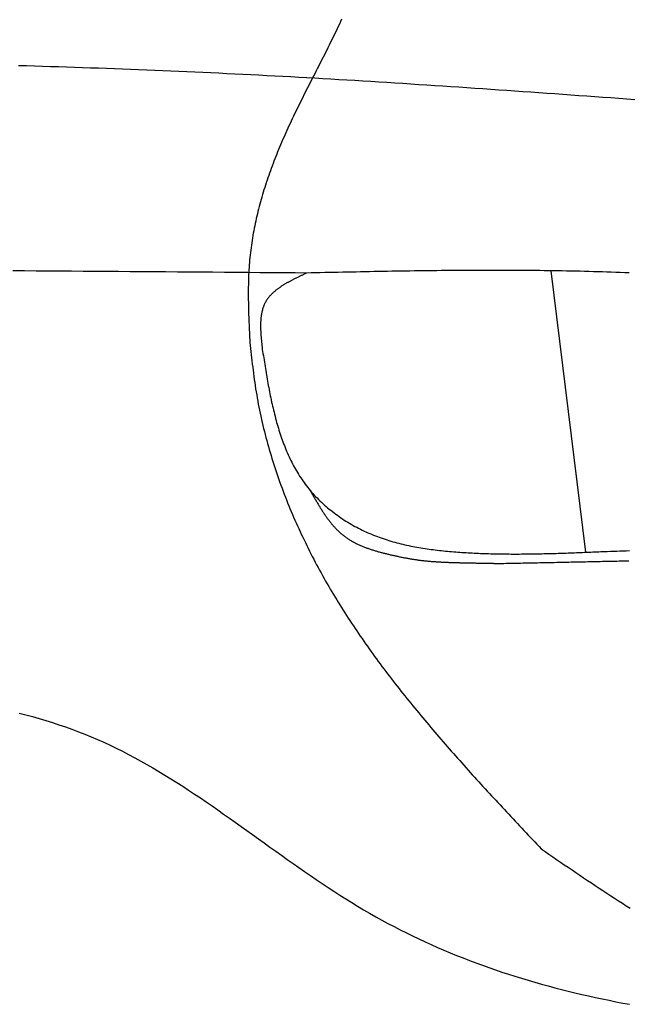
# Model space of a CAD drawing. Extents: x 562 to 7231, y 5767 to 12226.
# Tile 65 of 83: x 5264 to 5516, y 8811 to 9219. Entities that reach past the tile are written whole.
import ezdxf

# ---------------------------------------------------------------- set-up
doc = ezdxf.new("R2010")
doc.units = 0
doc.layers.add('CAR', color=10, linetype='CONTINUOUS')

msp = doc.modelspace()

# ---------------------------------------------------------------- linework, layer by layer
at = {"layer": 'CAR'}
msp.add_line((5484.236, 9114.822), (5498.593, 8998.051), dxfattribs=at)
for points in [[(5397.48, 9219.14, 0), (5397.03, 9218.16, 0), (5396.58, 9217.18, 0), (5396.12, 9216.2, 0), (5395.65, 9215.22, 0), (5395.19, 9214.23, 0), (5394.72, 9213.25, 0), (5394.24, 9212.27, 0), (5393.77, 9211.29, 0), (5393.29, 9210.31, 0), (5392.8, 9209.32, 0), (5392.32, 9208.34, 0), (5391.83, 9207.36, 0), (5391.34, 9206.38, 0), (5390.85, 9205.4, 0), (5390.35, 9204.41, 0), (5389.86, 9203.43, 0), (5389.36, 9202.45, 0), (5388.86, 9201.47, 0), (5388.36, 9200.49, 0), (5387.86, 9199.51, 0), (5387.36, 9198.52, 0), (5386.86, 9197.54, 0), (5386.36, 9196.56, 0), (5385.85, 9195.58, 0), (5385.35, 9194.6, 0), (5384.85, 9193.62, 0), (5384.35, 9192.63, 0), (5383.85, 9191.65, 0), (5383.35, 9190.67, 0), (5382.85, 9189.69, 0), (5382.36, 9188.71, 0), (5381.86, 9187.73, 0), (5381.37, 9186.74, 0), (5380.88, 9185.76, 0), (5380.39, 9184.78, 0), (5379.9, 9183.8, 0), (5379.42, 9182.82, 0), (5378.94, 9181.84, 0), (5378.46, 9180.86, 0), (5377.99, 9179.87, 0), (5377.52, 9178.89, 0), (5377.05, 9177.91, 0), (5376.59, 9176.93, 0), (5376.13, 9175.95, 0), (5375.67, 9174.97, 0), (5375.22, 9173.98, 0), (5374.78, 9173, 0), (5374.34, 9172.02, 0), (5373.9, 9171.04, 0), (5373.47, 9170.06, 0), (5373.04, 9169.08, 0), (5372.62, 9168.09, 0), (5372.2, 9167.11, 0), (5371.79, 9166.13, 0), (5371.38, 9165.15, 0), (5370.98, 9164.16, 0), (5370.58, 9163.18, 0), (5370.19, 9162.2, 0), (5369.81, 9161.21, 0), (5369.42, 9160.23, 0), (5369.05, 9159.25, 0), (5368.68, 9158.26, 0), (5368.32, 9157.28, 0), (5367.96, 9156.29, 0), (5367.61, 9155.3, 0), (5367.26, 9154.32, 0), (5366.92, 9153.33, 0), (5366.58, 9152.34, 0), (5366.25, 9151.35, 0), (5365.93, 9150.36, 0), (5365.62, 9149.38, 0), (5365.31, 9148.38, 0), (5365, 9147.39, 0), (5364.71, 9146.4, 0), (5364.41, 9145.41, 0), (5364.13, 9144.42, 0), (5363.85, 9143.42, 0), (5363.58, 9142.43, 0), (5363.32, 9141.43, 0), (5363.06, 9140.44, 0), (5362.81, 9139.44, 0), (5362.57, 9138.44, 0), (5362.33, 9137.45, 0), (5362.1, 9136.45, 0), (5361.88, 9135.45, 0), (5361.66, 9134.44, 0), (5361.46, 9133.44, 0), (5361.26, 9132.44, 0), (5361.06, 9131.43, 0), (5360.88, 9130.43, 0), (5360.7, 9129.42, 0), (5360.53, 9128.41, 0), (5360.37, 9127.4, 0), (5360.22, 9126.39, 0), (5360.07, 9125.38, 0), (5359.93, 9124.37, 0), (5359.8, 9123.36, 0), (5359.68, 9122.34, 0), (5359.57, 9121.32, 0), (5359.46, 9120.31, 0), (5359.36, 9119.29, 0), (5359.27, 9118.27, 0), (5359.19, 9117.25, 0), (5359.12, 9116.22, 0), (5359.06, 9115.2, 0), (5359, 9114.17, 0), (5358.95, 9113.15, 0), (5358.91, 9112.12, 0), (5358.87, 9111.09, 0), (5358.84, 9110.06, 0), (5358.82, 9109.03, 0), (5358.8, 9108, 0), (5358.79, 9106.96, 0), (5358.79, 9105.93, 0), (5358.79, 9104.89, 0), (5358.79, 9103.86, 0), (5358.8, 9102.82, 0), (5358.82, 9101.78, 0), (5358.84, 9100.75, 0), (5358.86, 9099.71, 0), (5358.89, 9098.67, 0), (5358.92, 9097.63, 0), (5358.95, 9096.59, 0), (5358.99, 9095.55, 0), (5359.03, 9094.51, 0), (5359.07, 9093.47, 0), (5359.11, 9092.42, 0), (5359.16, 9091.38, 0), (5359.2, 9090.34, 0), (5359.25, 9089.3, 0), (5359.3, 9088.25, 0), (5359.35, 9087.21, 0), (5359.4, 9086.17, 0), (5359.45, 9085.12, 0)], [(5263.54, 9200.02, 0), (5266.86, 9199.92, 0), (5270.18, 9199.82, 0), (5273.5, 9199.72, 0), (5276.82, 9199.61, 0), (5280.14, 9199.5, 0), (5283.46, 9199.39, 0), (5286.79, 9199.28, 0), (5290.11, 9199.16, 0), (5293.43, 9199.05, 0), (5296.75, 9198.93, 0), (5300.07, 9198.81, 0), (5303.39, 9198.68, 0), (5306.71, 9198.56, 0), (5310.03, 9198.43, 0), (5313.35, 9198.3, 0), (5316.67, 9198.17, 0), (5319.99, 9198.03, 0), (5323.31, 9197.89, 0), (5326.63, 9197.75, 0), (5329.95, 9197.61, 0), (5333.27, 9197.46, 0), (5336.59, 9197.32, 0), (5339.91, 9197.17, 0), (5343.23, 9197.01, 0), (5346.54, 9196.86, 0), (5349.86, 9196.7, 0), (5353.18, 9196.54, 0), (5356.5, 9196.38, 0), (5359.82, 9196.21, 0), (5363.14, 9196.04, 0), (5366.46, 9195.87, 0), (5369.77, 9195.7, 0), (5373.09, 9195.52, 0), (5376.41, 9195.34, 0), (5379.73, 9195.16, 0), (5383.05, 9194.98, 0), (5386.36, 9194.79, 0), (5389.68, 9194.6, 0), (5393, 9194.41, 0), (5396.32, 9194.21, 0), (5399.63, 9194.02, 0), (5402.95, 9193.82, 0), (5406.27, 9193.62, 0), (5409.58, 9193.41, 0), (5412.9, 9193.21, 0), (5416.22, 9193, 0), (5419.53, 9192.79, 0), (5422.85, 9192.58, 0), (5426.17, 9192.37, 0), (5429.48, 9192.15, 0), (5432.8, 9191.94, 0), (5436.12, 9191.72, 0), (5439.43, 9191.5, 0), (5442.75, 9191.28, 0), (5446.07, 9191.06, 0), (5449.38, 9190.84, 0), (5452.7, 9190.61, 0), (5456.01, 9190.38, 0), (5459.33, 9190.16, 0), (5462.65, 9189.93, 0), (5465.96, 9189.7, 0), (5469.28, 9189.47, 0), (5472.59, 9189.24, 0), (5475.91, 9189, 0), (5479.22, 9188.77, 0), (5482.54, 9188.54, 0), (5485.86, 9188.3, 0), (5489.17, 9188.07, 0), (5492.49, 9187.83, 0), (5495.8, 9187.59, 0), (5499.12, 9187.36, 0), (5502.43, 9187.12, 0), (5505.75, 9186.88, 0), (5509.06, 9186.64, 0), (5512.38, 9186.4, 0), (5515.69, 9186.17, 0), (5519.01, 9185.93, 0)], [(5383.05, 9113.89, 0), (5378.17, 9113.92, 0), (5373.3, 9113.96, 0), (5368.42, 9114, 0), (5363.54, 9114.03, 0), (5358.67, 9114.07, 0), (5353.79, 9114.11, 0), (5348.91, 9114.14, 0), (5344.03, 9114.18, 0), (5339.16, 9114.21, 0), (5334.28, 9114.25, 0), (5329.4, 9114.29, 0), (5324.52, 9114.32, 0), (5319.65, 9114.36, 0), (5314.77, 9114.39, 0), (5309.89, 9114.43, 0), (5305.01, 9114.46, 0), (5300.14, 9114.5, 0), (5295.26, 9114.53, 0), (5290.38, 9114.57, 0), (5285.5, 9114.61, 0), (5280.63, 9114.64, 0), (5275.75, 9114.68, 0), (5270.87, 9114.71, 0), (5265.99, 9114.74, 0), (5261.12, 9114.78, 0)], [(5383.05, 9113.89, 0), (5382.79, 9113.77, 0), (5382.54, 9113.65, 0), (5382.28, 9113.52, 0), (5382.02, 9113.4, 0), (5381.76, 9113.28, 0), (5381.51, 9113.16, 0), (5381.25, 9113.04, 0), (5380.99, 9112.92, 0), (5380.74, 9112.8, 0), (5380.48, 9112.67, 0), (5380.23, 9112.55, 0), (5379.97, 9112.43, 0), (5379.72, 9112.31, 0), (5379.46, 9112.18, 0), (5379.21, 9112.06, 0), (5378.96, 9111.94, 0), (5378.71, 9111.81, 0), (5378.45, 9111.69, 0), (5378.2, 9111.56, 0), (5377.95, 9111.44, 0), (5377.71, 9111.31, 0), (5377.46, 9111.18, 0), (5377.21, 9111.06, 0), (5376.97, 9110.93, 0), (5376.72, 9110.8, 0), (5376.48, 9110.67, 0), (5376.24, 9110.54, 0), (5375.99, 9110.41, 0), (5375.75, 9110.28, 0), (5375.51, 9110.15, 0), (5375.28, 9110.02, 0), (5375.04, 9109.89, 0), (5374.81, 9109.75, 0), (5374.57, 9109.62, 0), (5374.34, 9109.48, 0), (5374.11, 9109.35, 0), (5373.88, 9109.21, 0), (5373.65, 9109.07, 0), (5373.43, 9108.93, 0), (5373.21, 9108.79, 0), (5372.98, 9108.65, 0), (5372.76, 9108.51, 0), (5372.54, 9108.37, 0), (5372.33, 9108.23, 0), (5372.11, 9108.08, 0), (5371.9, 9107.94, 0), (5371.69, 9107.79, 0), (5371.48, 9107.64, 0), (5371.27, 9107.49, 0), (5371.07, 9107.34, 0), (5370.87, 9107.19, 0), (5370.67, 9107.04, 0), (5370.47, 9106.88, 0), (5370.27, 9106.73, 0), (5370.08, 9106.57, 0), (5369.89, 9106.41, 0), (5369.7, 9106.25, 0), (5369.52, 9106.09, 0), (5369.33, 9105.93, 0), (5369.15, 9105.77, 0), (5368.97, 9105.6, 0), (5368.8, 9105.44, 0), (5368.63, 9105.27, 0), (5368.46, 9105.1, 0), (5368.29, 9104.93, 0), (5368.12, 9104.76, 0), (5367.96, 9104.58, 0), (5367.8, 9104.41, 0), (5367.65, 9104.23, 0), (5367.5, 9104.05, 0), (5367.35, 9103.87, 0), (5367.2, 9103.69, 0), (5367.06, 9103.5, 0), (5366.92, 9103.32, 0), (5366.78, 9103.13, 0), (5366.64, 9102.94, 0), (5366.51, 9102.75, 0), (5366.39, 9102.56, 0), (5366.26, 9102.36, 0), (5366.14, 9102.17, 0), (5366.03, 9101.97, 0), (5365.91, 9101.77, 0), (5365.8, 9101.56, 0), (5365.7, 9101.36, 0), (5365.59, 9101.15, 0), (5365.5, 9100.94, 0), (5365.4, 9100.73, 0), (5365.31, 9100.52, 0), (5365.22, 9100.31, 0), (5365.13, 9100.09, 0), (5365.05, 9099.87, 0), (5364.97, 9099.65, 0), (5364.9, 9099.43, 0), (5364.83, 9099.21, 0), (5364.76, 9098.98, 0), (5364.69, 9098.76, 0), (5364.63, 9098.53, 0), (5364.57, 9098.3, 0), (5364.51, 9098.07, 0), (5364.46, 9097.83, 0), (5364.4, 9097.6, 0), (5364.36, 9097.36, 0), (5364.31, 9097.13, 0), (5364.27, 9096.89, 0), (5364.23, 9096.65, 0), (5364.19, 9096.4, 0), (5364.15, 9096.16, 0), (5364.12, 9095.92, 0), (5364.09, 9095.67, 0), (5364.06, 9095.42, 0), (5364.03, 9095.17, 0), (5364.01, 9094.92, 0), (5363.99, 9094.67, 0), (5363.97, 9094.42, 0), (5363.95, 9094.16, 0), (5363.94, 9093.91, 0), (5363.93, 9093.65, 0), (5363.92, 9093.4, 0), (5363.91, 9093.14, 0), (5363.9, 9092.88, 0), (5363.89, 9092.62, 0), (5363.89, 9092.36, 0), (5363.89, 9092.1, 0), (5363.89, 9091.83, 0), (5363.89, 9091.57, 0), (5363.9, 9091.3, 0), (5363.9, 9091.04, 0), (5363.91, 9090.77, 0), (5363.92, 9090.5, 0), (5363.93, 9090.23, 0), (5363.94, 9089.96, 0), (5363.95, 9089.69, 0), (5363.96, 9089.42, 0), (5363.98, 9089.15, 0), (5363.99, 9088.88, 0), (5364.01, 9088.61, 0), (5364.03, 9088.33, 0), (5364.05, 9088.06, 0), (5364.07, 9087.79, 0), (5364.09, 9087.51, 0), (5364.11, 9087.24, 0), (5364.14, 9086.96, 0), (5364.16, 9086.68, 0), (5364.19, 9086.41, 0), (5364.21, 9086.13, 0), (5364.24, 9085.85, 0), (5364.26, 9085.57, 0), (5364.29, 9085.3, 0), (5364.32, 9085.02, 0), (5364.35, 9084.74, 0), (5364.38, 9084.46, 0), (5364.41, 9084.18, 0), (5364.44, 9083.9, 0), (5364.47, 9083.62, 0), (5364.5, 9083.34, 0), (5364.53, 9083.06, 0), (5364.56, 9082.78, 0), (5364.59, 9082.5, 0), (5364.62, 9082.22, 0)], [(5516.7, 9113.91, 0), (5514.85, 9113.99, 0), (5513, 9114.06, 0), (5511.15, 9114.13, 0), (5509.3, 9114.2, 0), (5507.45, 9114.26, 0), (5505.6, 9114.32, 0), (5503.74, 9114.38, 0), (5501.89, 9114.44, 0), (5500.04, 9114.49, 0), (5498.19, 9114.54, 0), (5496.33, 9114.59, 0), (5494.48, 9114.63, 0), (5492.63, 9114.67, 0), (5490.77, 9114.71, 0), (5488.92, 9114.74, 0), (5487.07, 9114.78, 0), (5485.21, 9114.81, 0), (5483.36, 9114.84, 0), (5481.5, 9114.86, 0), (5479.65, 9114.88, 0), (5477.8, 9114.9, 0), (5475.94, 9114.92, 0), (5474.09, 9114.94, 0), (5472.23, 9114.95, 0), (5470.37, 9114.96, 0), (5468.52, 9114.97, 0), (5466.66, 9114.98, 0), (5464.81, 9114.99, 0), (5462.95, 9114.99, 0), (5461.1, 9114.99, 0), (5459.24, 9114.99, 0), (5457.38, 9114.99, 0), (5455.53, 9114.99, 0), (5453.67, 9114.98, 0), (5451.81, 9114.97, 0), (5449.96, 9114.96, 0), (5448.1, 9114.95, 0), (5446.24, 9114.94, 0), (5444.38, 9114.92, 0), (5442.53, 9114.91, 0), (5440.67, 9114.89, 0), (5438.81, 9114.87, 0), (5436.95, 9114.85, 0), (5435.1, 9114.83, 0), (5433.24, 9114.81, 0), (5431.38, 9114.79, 0), (5429.52, 9114.76, 0), (5427.66, 9114.74, 0), (5425.81, 9114.71, 0), (5423.95, 9114.68, 0), (5422.09, 9114.65, 0), (5420.23, 9114.62, 0), (5418.37, 9114.59, 0), (5416.51, 9114.56, 0), (5414.66, 9114.53, 0), (5412.8, 9114.49, 0), (5410.94, 9114.46, 0), (5409.08, 9114.42, 0), (5407.22, 9114.39, 0), (5405.36, 9114.35, 0), (5403.5, 9114.31, 0), (5401.64, 9114.28, 0), (5399.78, 9114.24, 0), (5397.93, 9114.2, 0), (5396.07, 9114.16, 0), (5394.21, 9114.12, 0), (5392.35, 9114.09, 0), (5390.49, 9114.05, 0), (5388.63, 9114.01, 0), (5386.77, 9113.97, 0), (5384.91, 9113.93, 0), (5383.05, 9113.89, 0)], [(5359.45, 9085.12, 0), (5359.59, 9083.84, 0), (5359.73, 9082.55, 0), (5359.88, 9081.27, 0), (5360.02, 9079.99, 0), (5360.17, 9078.7, 0), (5360.32, 9077.42, 0), (5360.47, 9076.14, 0), (5360.63, 9074.85, 0), (5360.79, 9073.57, 0), (5360.95, 9072.29, 0), (5361.12, 9071.01, 0), (5361.3, 9069.73, 0), (5361.48, 9068.45, 0), (5361.67, 9067.17, 0), (5361.86, 9065.9, 0), (5362.07, 9064.62, 0), (5362.28, 9063.34, 0), (5362.5, 9062.07, 0), (5362.73, 9060.8, 0), (5362.96, 9059.53, 0), (5363.21, 9058.26, 0), (5363.46, 9056.99, 0), (5363.72, 9055.72, 0), (5363.99, 9054.45, 0), (5364.27, 9053.19, 0), (5364.56, 9051.93, 0), (5364.85, 9050.66, 0), (5365.16, 9049.4, 0), (5365.47, 9048.15, 0), (5365.78, 9046.89, 0), (5366.11, 9045.63, 0), (5366.44, 9044.38, 0), (5366.79, 9043.13, 0), (5367.13, 9041.88, 0), (5367.49, 9040.63, 0), (5367.85, 9039.39, 0), (5368.23, 9038.15, 0), (5368.6, 9036.9, 0), (5368.99, 9035.67, 0), (5369.38, 9034.43, 0), (5369.78, 9033.19, 0), (5370.19, 9031.96, 0), (5370.6, 9030.73, 0), (5371.02, 9029.5, 0), (5371.45, 9028.28, 0), (5371.89, 9027.06, 0), (5372.33, 9025.84, 0), (5372.78, 9024.62, 0), (5373.23, 9023.4, 0), (5373.69, 9022.19, 0), (5374.16, 9020.98, 0), (5374.63, 9019.78, 0), (5375.11, 9018.57, 0), (5375.6, 9017.37, 0), (5376.09, 9016.17, 0), (5376.59, 9014.98, 0), (5377.1, 9013.78, 0), (5377.61, 9012.6, 0), (5378.12, 9011.41, 0), (5378.65, 9010.23, 0), (5379.18, 9009.05, 0), (5379.71, 9007.87, 0), (5380.25, 9006.7, 0), (5380.79, 9005.53, 0), (5381.35, 9004.36, 0), (5381.9, 9003.2, 0), (5382.46, 9002.04, 0), (5383.03, 9000.88, 0), (5383.6, 8999.73, 0), (5384.18, 8998.58, 0), (5384.77, 8997.43, 0), (5385.35, 8996.29, 0), (5385.95, 8995.14, 0), (5386.55, 8994.01, 0), (5387.15, 8992.87, 0), (5387.76, 8991.74, 0), (5388.37, 8990.61, 0), (5388.99, 8989.49, 0), (5389.62, 8988.36, 0), (5390.25, 8987.24, 0), (5390.88, 8986.13, 0), (5391.52, 8985.01, 0), (5392.16, 8983.9, 0), (5392.81, 8982.79, 0), (5393.46, 8981.69, 0), (5394.12, 8980.58, 0), (5394.78, 8979.48, 0), (5395.45, 8978.39, 0), (5396.12, 8977.29, 0), (5396.8, 8976.2, 0), (5397.48, 8975.11, 0), (5398.16, 8974.02, 0), (5398.85, 8972.94, 0), (5399.54, 8971.86, 0), (5400.24, 8970.78, 0), (5400.94, 8969.7, 0), (5401.65, 8968.63, 0), (5402.36, 8967.56, 0), (5403.07, 8966.49, 0), (5403.79, 8965.42, 0), (5404.51, 8964.36, 0), (5405.23, 8963.29, 0), (5405.96, 8962.23, 0), (5406.7, 8961.18, 0), (5407.43, 8960.12, 0), (5408.18, 8959.07, 0), (5408.92, 8958.02, 0), (5409.67, 8956.97, 0), (5410.42, 8955.92, 0), (5411.18, 8954.88, 0), (5411.94, 8953.84, 0), (5412.7, 8952.8, 0), (5413.46, 8951.76, 0), (5414.23, 8950.72, 0), (5415.01, 8949.69, 0), (5415.78, 8948.66, 0), (5416.56, 8947.63, 0), (5417.34, 8946.6, 0), (5418.13, 8945.57, 0), (5418.92, 8944.55, 0), (5419.71, 8943.53, 0), (5420.51, 8942.51, 0), (5421.3, 8941.49, 0), (5422.11, 8940.47, 0), (5422.91, 8939.46, 0), (5423.72, 8938.44, 0), (5424.53, 8937.43, 0), (5425.34, 8936.42, 0), (5426.15, 8935.41, 0), (5426.97, 8934.41, 0), (5427.79, 8933.4, 0), (5428.62, 8932.4, 0), (5429.44, 8931.39, 0), (5430.27, 8930.39, 0), (5431.1, 8929.39, 0), (5431.94, 8928.4, 0), (5432.77, 8927.4, 0), (5433.61, 8926.41, 0), (5434.45, 8925.41, 0), (5435.29, 8924.42, 0), (5436.14, 8923.43, 0), (5436.98, 8922.44, 0), (5437.83, 8921.45, 0), (5438.69, 8920.47, 0), (5439.54, 8919.48, 0), (5440.39, 8918.5, 0), (5441.25, 8917.51, 0), (5442.11, 8916.53, 0), (5442.97, 8915.55, 0), (5443.84, 8914.57, 0), (5444.7, 8913.59, 0), (5445.57, 8912.61, 0), (5446.44, 8911.64, 0), (5447.31, 8910.66, 0), (5448.18, 8909.69, 0), (5449.05, 8908.71, 0), (5449.93, 8907.74, 0), (5450.8, 8906.77, 0), (5451.68, 8905.8, 0), (5452.56, 8904.83, 0), (5453.44, 8903.86, 0), (5454.32, 8902.89, 0), (5455.2, 8901.92, 0), (5456.09, 8900.95, 0), (5456.97, 8899.99, 0), (5457.86, 8899.02, 0), (5458.75, 8898.06, 0), (5459.64, 8897.09, 0), (5460.53, 8896.13, 0), (5461.42, 8895.16, 0), (5462.31, 8894.2, 0), (5463.2, 8893.24, 0), (5464.09, 8892.28, 0), (5464.99, 8891.32, 0), (5465.88, 8890.35, 0), (5466.78, 8889.39, 0), (5467.67, 8888.43, 0), (5468.57, 8887.47, 0), (5469.47, 8886.52, 0), (5470.37, 8885.56, 0), (5471.26, 8884.6, 0), (5472.16, 8883.64, 0), (5473.06, 8882.68, 0), (5473.96, 8881.72, 0), (5474.86, 8880.76, 0), (5475.76, 8879.81, 0), (5476.66, 8878.85, 0), (5477.56, 8877.89, 0), (5478.46, 8876.93, 0), (5479.36, 8875.98, 0), (5480.26, 8875.02, 0)], [(5364.62, 9082.22, 0), (5364.76, 9081.34, 0), (5364.9, 9080.46, 0), (5365.04, 9079.57, 0), (5365.18, 9078.69, 0), (5365.32, 9077.81, 0), (5365.46, 9076.92, 0), (5365.6, 9076.04, 0), (5365.74, 9075.16, 0), (5365.89, 9074.28, 0), (5366.03, 9073.4, 0), (5366.18, 9072.52, 0), (5366.33, 9071.65, 0), (5366.48, 9070.77, 0), (5366.63, 9069.89, 0), (5366.79, 9069.02, 0), (5366.95, 9068.15, 0), (5367.11, 9067.28, 0), (5367.27, 9066.41, 0), (5367.43, 9065.54, 0), (5367.6, 9064.67, 0), (5367.77, 9063.81, 0), (5367.94, 9062.95, 0), (5368.12, 9062.09, 0), (5368.3, 9061.23, 0), (5368.49, 9060.37, 0), (5368.67, 9059.52, 0), (5368.87, 9058.67, 0), (5369.06, 9057.82, 0), (5369.26, 9056.97, 0), (5369.47, 9056.13, 0), (5369.67, 9055.29, 0), (5369.89, 9054.45, 0), (5370.11, 9053.61, 0), (5370.33, 9052.78, 0), (5370.56, 9051.95, 0), (5370.79, 9051.13, 0), (5371.03, 9050.3, 0), (5371.28, 9049.49, 0), (5371.53, 9048.67, 0), (5371.78, 9047.86, 0), (5372.04, 9047.05, 0), (5372.31, 9046.25, 0), (5372.59, 9045.44, 0), (5372.87, 9044.65, 0), (5373.15, 9043.86, 0), (5373.45, 9043.07, 0), (5373.75, 9042.28, 0), (5374.06, 9041.5, 0), (5374.37, 9040.73, 0), (5374.7, 9039.96, 0), (5375.03, 9039.19, 0), (5375.36, 9038.43, 0), (5375.71, 9037.67, 0), (5376.06, 9036.92, 0), (5376.43, 9036.17, 0), (5376.8, 9035.43, 0), (5377.17, 9034.69, 0), (5377.56, 9033.96, 0), (5377.96, 9033.24, 0), (5378.36, 9032.52, 0), (5378.78, 9031.8, 0), (5379.2, 9031.09, 0), (5379.63, 9030.39, 0), (5380.07, 9029.69, 0), (5380.52, 9029, 0), (5380.98, 9028.31, 0), (5381.45, 9027.63, 0), (5381.93, 9026.96, 0), (5382.42, 9026.29, 0), (5382.93, 9025.63, 0), (5383.44, 9024.97, 0), (5383.96, 9024.32, 0), (5384.49, 9023.68, 0), (5385.04, 9023.05, 0), (5385.59, 9022.42, 0), (5386.16, 9021.8, 0), (5386.73, 9021.18, 0), (5387.32, 9020.58, 0), (5387.91, 9019.98, 0), (5388.52, 9019.38, 0), (5389.13, 9018.8, 0), (5389.75, 9018.22, 0), (5390.38, 9017.65, 0), (5391.03, 9017.09, 0), (5391.67, 9016.53, 0), (5392.33, 9015.99, 0), (5392.99, 9015.45, 0), (5393.67, 9014.92, 0), (5394.35, 9014.4, 0), (5395.03, 9013.88, 0), (5395.73, 9013.38, 0), (5396.43, 9012.88, 0), (5397.14, 9012.39, 0), (5397.85, 9011.91, 0), (5398.57, 9011.44, 0), (5399.29, 9010.98, 0), (5400.02, 9010.53, 0), (5400.76, 9010.08, 0), (5401.5, 9009.65, 0), (5402.25, 9009.22, 0), (5403, 9008.81, 0), (5403.76, 9008.4, 0), (5404.52, 9008, 0), (5405.28, 9007.62, 0), (5406.05, 9007.24, 0), (5406.82, 9006.87, 0), (5407.59, 9006.51, 0), (5408.37, 9006.17, 0), (5409.15, 9005.83, 0), (5409.94, 9005.5, 0), (5410.72, 9005.18, 0), (5411.52, 9004.87, 0), (5412.31, 9004.57, 0), (5413.11, 9004.27, 0), (5413.91, 9003.99, 0), (5414.71, 9003.71, 0), (5415.51, 9003.44, 0), (5416.32, 9003.18, 0), (5417.13, 9002.93, 0), (5417.95, 9002.69, 0), (5418.76, 9002.45, 0), (5419.58, 9002.22, 0), (5420.4, 9002, 0), (5421.22, 9001.79, 0), (5422.04, 9001.58, 0), (5422.87, 9001.38, 0), (5423.7, 9001.19, 0), (5424.53, 9001.01, 0), (5425.36, 9000.83, 0), (5426.2, 9000.65, 0), (5427.03, 9000.49, 0), (5427.87, 9000.33, 0), (5428.71, 9000.17, 0), (5429.55, 9000.02, 0), (5430.39, 8999.88, 0), (5431.23, 8999.74, 0), (5432.07, 8999.61, 0), (5432.92, 8999.49, 0), (5433.76, 8999.36, 0), (5434.61, 8999.25, 0), (5435.46, 8999.14, 0), (5436.31, 8999.03, 0), (5437.16, 8998.93, 0), (5438.01, 8998.83, 0), (5438.86, 8998.74, 0), (5439.71, 8998.65, 0), (5440.56, 8998.56, 0), (5441.41, 8998.48, 0), (5442.27, 8998.41, 0), (5443.12, 8998.33, 0), (5443.97, 8998.26, 0), (5444.82, 8998.19, 0), (5445.68, 8998.13, 0), (5446.53, 8998.07, 0), (5447.38, 8998.01, 0), (5448.23, 8997.96, 0), (5449.09, 8997.9, 0), (5449.94, 8997.85, 0), (5450.79, 8997.8, 0), (5451.64, 8997.76, 0), (5452.49, 8997.72, 0), (5453.34, 8997.68, 0), (5454.19, 8997.64, 0), (5455.04, 8997.6, 0), (5455.89, 8997.57, 0), (5456.74, 8997.54, 0), (5457.59, 8997.51, 0), (5458.44, 8997.49, 0), (5459.29, 8997.46, 0), (5460.14, 8997.44, 0), (5460.99, 8997.42, 0), (5461.84, 8997.4, 0), (5462.69, 8997.39, 0), (5463.54, 8997.37, 0), (5464.39, 8997.36, 0), (5465.24, 8997.35, 0), (5466.08, 8997.34, 0), (5466.93, 8997.34, 0), (5467.78, 8997.33, 0), (5468.63, 8997.33, 0), (5469.47, 8997.33, 0), (5470.32, 8997.33, 0), (5471.17, 8997.33, 0), (5472.02, 8997.34, 0), (5472.86, 8997.34, 0), (5473.71, 8997.35, 0), (5474.56, 8997.36, 0), (5475.4, 8997.37, 0), (5476.25, 8997.38, 0), (5477.1, 8997.39, 0), (5477.94, 8997.41, 0), (5478.79, 8997.42, 0), (5479.63, 8997.44, 0), (5480.48, 8997.46, 0), (5481.33, 8997.48, 0), (5482.17, 8997.5, 0), (5483.02, 8997.52, 0), (5483.86, 8997.54, 0), (5484.71, 8997.56, 0), (5485.55, 8997.59, 0), (5486.4, 8997.61, 0), (5487.24, 8997.64, 0), (5488.09, 8997.67, 0), (5488.93, 8997.69, 0), (5489.78, 8997.72, 0), (5490.62, 8997.75, 0), (5491.47, 8997.78, 0), (5492.31, 8997.81, 0), (5493.16, 8997.84, 0), (5494, 8997.87, 0), (5494.85, 8997.9, 0), (5495.69, 8997.94, 0), (5496.54, 8997.97, 0), (5497.38, 8998, 0), (5498.22, 8998.04, 0), (5499.07, 8998.07, 0), (5499.91, 8998.1, 0), (5500.76, 8998.14, 0), (5501.6, 8998.17, 0), (5502.45, 8998.21, 0), (5503.29, 8998.24, 0), (5504.14, 8998.28, 0), (5504.98, 8998.31, 0)], [(5384.44, 9023.75, 0), (5384.62, 9023.43, 0), (5384.8, 9023.11, 0), (5384.98, 9022.79, 0), (5385.16, 9022.47, 0), (5385.34, 9022.15, 0), (5385.52, 9021.83, 0), (5385.7, 9021.51, 0), (5385.88, 9021.2, 0), (5386.06, 9020.88, 0), (5386.24, 9020.56, 0), (5386.42, 9020.24, 0), (5386.61, 9019.93, 0), (5386.79, 9019.61, 0), (5386.97, 9019.3, 0), (5387.16, 9018.98, 0), (5387.34, 9018.67, 0), (5387.53, 9018.36, 0), (5387.71, 9018.04, 0), (5387.9, 9017.73, 0), (5388.09, 9017.42, 0), (5388.27, 9017.11, 0), (5388.46, 9016.81, 0), (5388.65, 9016.5, 0), (5388.84, 9016.19, 0), (5389.04, 9015.89, 0), (5389.23, 9015.59, 0), (5389.42, 9015.28, 0), (5389.62, 9014.98, 0), (5389.81, 9014.68, 0), (5390.01, 9014.39, 0), (5390.21, 9014.09, 0), (5390.41, 9013.79, 0), (5390.61, 9013.5, 0), (5390.81, 9013.21, 0), (5391.02, 9012.92, 0), (5391.22, 9012.63, 0), (5391.43, 9012.34, 0), (5391.64, 9012.06, 0), (5391.84, 9011.78, 0), (5392.06, 9011.5, 0), (5392.27, 9011.22, 0), (5392.48, 9010.94, 0), (5392.7, 9010.67, 0), (5392.92, 9010.39, 0), (5393.14, 9010.12, 0), (5393.36, 9009.85, 0), (5393.58, 9009.59, 0), (5393.81, 9009.32, 0), (5394.03, 9009.06, 0), (5394.26, 9008.8, 0), (5394.49, 9008.55, 0), (5394.73, 9008.29, 0), (5394.96, 9008.04, 0), (5395.2, 9007.79, 0), (5395.44, 9007.55, 0), (5395.68, 9007.3, 0), (5395.93, 9007.06, 0), (5396.17, 9006.83, 0), (5396.42, 9006.59, 0), (5396.67, 9006.36, 0), (5396.93, 9006.13, 0), (5397.18, 9005.9, 0), (5397.44, 9005.68, 0), (5397.7, 9005.46, 0), (5397.97, 9005.25, 0), (5398.23, 9005.03, 0), (5398.5, 9004.82, 0), (5398.77, 9004.62, 0), (5399.05, 9004.41, 0), (5399.32, 9004.21, 0), (5399.6, 9004.02, 0), (5399.89, 9003.82, 0), (5400.17, 9003.63, 0), (5400.46, 9003.45, 0), (5400.75, 9003.26, 0), (5401.04, 9003.08, 0), (5401.34, 9002.9, 0), (5401.64, 9002.73, 0), (5401.94, 9002.56, 0), (5402.24, 9002.39, 0), (5402.54, 9002.23, 0), (5402.85, 9002.06, 0), (5403.16, 9001.9, 0), (5403.47, 9001.75, 0), (5403.78, 9001.59, 0), (5404.1, 9001.44, 0), (5404.42, 9001.29, 0), (5404.73, 9001.15, 0), (5405.05, 9001, 0), (5405.38, 9000.86, 0), (5405.7, 9000.72, 0), (5406.03, 9000.59, 0), (5406.35, 9000.45, 0), (5406.68, 9000.32, 0), (5407.01, 9000.19, 0), (5407.34, 9000.07, 0), (5407.67, 8999.94, 0), (5408.01, 8999.82, 0), (5408.34, 8999.7, 0), (5408.68, 8999.58, 0), (5409.02, 8999.46, 0), (5409.36, 8999.35, 0), (5409.7, 8999.24, 0), (5410.04, 8999.12, 0), (5410.38, 8999.02, 0), (5410.72, 8998.91, 0), (5411.06, 8998.8, 0), (5411.41, 8998.7, 0), (5411.75, 8998.6, 0), (5412.1, 8998.5, 0), (5412.44, 8998.4, 0), (5412.79, 8998.3, 0), (5413.13, 8998.2, 0), (5413.48, 8998.11, 0), (5413.83, 8998.02, 0), (5414.18, 8997.92, 0), (5414.52, 8997.83, 0), (5414.87, 8997.74, 0), (5415.22, 8997.65, 0), (5415.57, 8997.57, 0), (5415.92, 8997.48, 0), (5416.27, 8997.4, 0), (5416.61, 8997.31, 0), (5416.96, 8997.23, 0), (5417.31, 8997.15, 0), (5417.66, 8997.06, 0), (5418.01, 8996.98, 0), (5418.35, 8996.9, 0), (5418.7, 8996.82, 0), (5419.05, 8996.75, 0), (5419.39, 8996.67, 0), (5419.74, 8996.59, 0), (5420.09, 8996.52, 0), (5420.43, 8996.44, 0), (5420.78, 8996.37, 0), (5421.12, 8996.29, 0), (5421.47, 8996.22, 0), (5421.81, 8996.15, 0), (5422.16, 8996.08, 0), (5422.5, 8996.01, 0), (5422.85, 8995.94, 0), (5423.19, 8995.87, 0), (5423.54, 8995.81, 0), (5423.88, 8995.74, 0), (5424.23, 8995.68, 0), (5424.57, 8995.61, 0), (5424.92, 8995.55, 0), (5425.26, 8995.49, 0), (5425.6, 8995.43, 0), (5425.95, 8995.37, 0), (5426.29, 8995.31, 0), (5426.64, 8995.26, 0), (5426.98, 8995.2, 0), (5427.33, 8995.15, 0), (5427.67, 8995.09, 0), (5428.02, 8995.04, 0), (5428.36, 8994.99, 0), (5428.71, 8994.94, 0), (5429.05, 8994.89, 0), (5429.4, 8994.84, 0), (5429.75, 8994.8, 0), (5430.09, 8994.75, 0), (5430.44, 8994.71, 0), (5430.79, 8994.67, 0), (5431.13, 8994.63, 0), (5431.48, 8994.59, 0), (5431.83, 8994.55, 0), (5432.18, 8994.51, 0), (5432.52, 8994.48, 0), (5432.87, 8994.44, 0), (5433.22, 8994.41, 0), (5433.57, 8994.38, 0), (5433.92, 8994.35, 0), (5434.27, 8994.32, 0), (5434.62, 8994.29, 0), (5434.97, 8994.26, 0), (5435.31, 8994.23, 0), (5435.66, 8994.21, 0), (5436.01, 8994.18, 0), (5436.36, 8994.16, 0), (5436.71, 8994.13, 0), (5437.07, 8994.11, 0), (5437.42, 8994.09, 0), (5437.77, 8994.07, 0), (5438.12, 8994.05, 0), (5438.47, 8994.03, 0), (5438.82, 8994.01, 0), (5439.17, 8993.99, 0), (5439.52, 8993.98, 0), (5439.87, 8993.96, 0), (5440.22, 8993.94, 0), (5440.58, 8993.93, 0), (5440.93, 8993.91, 0), (5441.28, 8993.9, 0), (5441.63, 8993.89, 0), (5441.98, 8993.87, 0), (5442.33, 8993.86, 0), (5442.69, 8993.85, 0), (5443.04, 8993.84, 0), (5443.39, 8993.83, 0), (5443.74, 8993.82, 0), (5444.09, 8993.81, 0), (5444.45, 8993.8, 0), (5444.8, 8993.79, 0), (5445.15, 8993.78, 0), (5445.5, 8993.77, 0), (5445.85, 8993.76, 0), (5446.21, 8993.75, 0), (5446.56, 8993.74, 0), (5446.91, 8993.73, 0), (5447.26, 8993.73, 0), (5447.61, 8993.72, 0), (5447.97, 8993.71, 0), (5448.32, 8993.7, 0), (5448.67, 8993.69, 0), (5449.02, 8993.69, 0), (5449.37, 8993.68, 0), (5449.72, 8993.67, 0), (5450.08, 8993.66, 0), (5450.43, 8993.66, 0), (5450.78, 8993.65, 0), (5451.13, 8993.64, 0), (5451.48, 8993.63, 0), (5451.83, 8993.63, 0), (5452.18, 8993.62, 0), (5452.54, 8993.61, 0), (5452.89, 8993.61, 0), (5453.24, 8993.6, 0), (5453.59, 8993.59, 0), (5453.94, 8993.58, 0), (5454.29, 8993.58, 0), (5454.64, 8993.57, 0), (5454.99, 8993.56, 0), (5455.34, 8993.56, 0), (5455.69, 8993.55, 0), (5456.05, 8993.54, 0), (5456.4, 8993.54, 0), (5456.75, 8993.53, 0), (5457.1, 8993.52, 0), (5457.45, 8993.52, 0), (5457.8, 8993.51, 0), (5458.15, 8993.5, 0), (5458.5, 8993.5, 0), (5458.85, 8993.49, 0), (5459.2, 8993.48, 0), (5459.55, 8993.48, 0), (5459.9, 8993.47, 0), (5460.26, 8993.47, 0), (5460.61, 8993.46, 0), (5460.96, 8993.45, 0), (5461.31, 8993.45, 0), (5461.66, 8993.44, 0), (5462.01, 8993.43, 0), (5462.36, 8993.43, 0), (5462.71, 8993.42, 0)], [(5504.98, 8998.31, 0), (5506.29, 8998.36, 0), (5507.6, 8998.41, 0), (5508.92, 8998.46, 0), (5510.23, 8998.51, 0), (5511.54, 8998.55, 0), (5512.86, 8998.6, 0), (5514.17, 8998.65, 0), (5515.48, 8998.7, 0), (5516.79, 8998.75, 0)], [(5462.71, 8993.42, 0), (5463.71, 8993.44, 0), (5464.71, 8993.46, 0), (5465.7, 8993.48, 0), (5466.7, 8993.5, 0), (5467.7, 8993.52, 0), (5468.7, 8993.54, 0), (5469.7, 8993.56, 0), (5470.7, 8993.58, 0), (5471.69, 8993.6, 0), (5472.69, 8993.62, 0), (5473.69, 8993.64, 0), (5474.69, 8993.66, 0), (5475.69, 8993.68, 0), (5476.68, 8993.7, 0), (5477.68, 8993.72, 0), (5478.68, 8993.74, 0), (5479.68, 8993.76, 0), (5480.68, 8993.78, 0), (5481.67, 8993.8, 0), (5482.67, 8993.82, 0), (5483.67, 8993.84, 0), (5484.67, 8993.86, 0), (5485.67, 8993.88, 0), (5486.66, 8993.9, 0), (5487.66, 8993.92, 0), (5488.66, 8993.94, 0), (5489.66, 8993.96, 0), (5490.66, 8993.99, 0), (5491.66, 8994.01, 0), (5492.65, 8994.03, 0), (5493.65, 8994.05, 0), (5494.65, 8994.07, 0), (5495.65, 8994.09, 0), (5496.65, 8994.11, 0), (5497.64, 8994.13, 0), (5498.64, 8994.15, 0), (5499.64, 8994.17, 0), (5500.64, 8994.19, 0), (5501.64, 8994.22, 0), (5502.63, 8994.24, 0), (5503.63, 8994.26, 0), (5504.63, 8994.28, 0), (5505.63, 8994.3, 0), (5506.63, 8994.32, 0), (5507.63, 8994.34, 0), (5508.62, 8994.37, 0), (5509.62, 8994.39, 0), (5510.62, 8994.41, 0), (5511.62, 8994.43, 0), (5512.62, 8994.45, 0), (5513.61, 8994.48, 0), (5514.61, 8994.5, 0), (5515.61, 8994.52, 0), (5516.61, 8994.54, 0)], [(5263.77, 8931.36, 0), (5266.55, 8930.63, 0), (5269.33, 8929.88, 0), (5272.09, 8929.09, 0), (5274.83, 8928.27, 0), (5277.57, 8927.42, 0), (5280.29, 8926.53, 0), (5282.99, 8925.61, 0), (5285.68, 8924.64, 0), (5288.36, 8923.64, 0), (5291.02, 8922.6, 0), (5293.67, 8921.52, 0), (5296.29, 8920.4, 0), (5298.91, 8919.24, 0), (5301.5, 8918.04, 0), (5304.08, 8916.8, 0), (5306.65, 8915.52, 0), (5309.2, 8914.2, 0), (5311.74, 8912.85, 0), (5314.27, 8911.46, 0), (5316.78, 8910.05, 0), (5319.28, 8908.6, 0), (5321.77, 8907.13, 0), (5324.25, 8905.62, 0), (5326.72, 8904.1, 0), (5329.18, 8902.55, 0), (5331.63, 8900.97, 0), (5334.07, 8899.38, 0), (5336.51, 8897.77, 0), (5338.94, 8896.14, 0), (5341.36, 8894.49, 0), (5343.78, 8892.83, 0), (5346.19, 8891.16, 0), (5348.59, 8889.47, 0), (5351, 8887.78, 0), (5353.4, 8886.08, 0), (5355.79, 8884.37, 0), (5358.19, 8882.65, 0), (5360.58, 8880.94, 0), (5362.98, 8879.22, 0), (5365.37, 8877.5, 0), (5367.76, 8875.78, 0), (5370.16, 8874.07, 0), (5372.56, 8872.36, 0), (5374.95, 8870.65, 0), (5377.36, 8868.96, 0), (5379.76, 8867.27, 0), (5382.17, 8865.6, 0), (5384.58, 8863.93, 0), (5387, 8862.28, 0), (5389.43, 8860.65, 0), (5391.86, 8859.03, 0), (5394.3, 8857.43, 0), (5396.75, 8855.85, 0), (5399.2, 8854.3, 0), (5401.67, 8852.76, 0), (5404.14, 8851.26, 0), (5406.63, 8849.77, 0), (5409.12, 8848.32, 0), (5411.63, 8846.89, 0), (5414.15, 8845.5, 0), (5416.68, 8844.13, 0), (5419.22, 8842.79, 0), (5421.77, 8841.47, 0), (5424.33, 8840.19, 0), (5426.9, 8838.93, 0), (5429.48, 8837.69, 0), (5432.07, 8836.49, 0), (5434.68, 8835.31, 0), (5437.29, 8834.15, 0), (5439.91, 8833.02, 0), (5442.54, 8831.92, 0), (5445.18, 8830.84, 0), (5447.83, 8829.78, 0), (5450.49, 8828.75, 0), (5453.16, 8827.75, 0), (5455.84, 8826.76, 0), (5458.53, 8825.8, 0), (5461.23, 8824.87, 0), (5463.93, 8823.95, 0), (5466.65, 8823.06, 0), (5469.37, 8822.19, 0), (5472.1, 8821.35, 0), (5474.84, 8820.52, 0), (5477.59, 8819.72, 0), (5480.35, 8818.93, 0), (5483.11, 8818.17, 0), (5485.89, 8817.43, 0), (5488.67, 8816.71, 0), (5491.46, 8816.01, 0), (5494.25, 8815.33, 0), (5497.06, 8814.67, 0), (5499.87, 8814.02, 0), (5502.69, 8813.4, 0), (5505.51, 8812.8, 0), (5508.35, 8812.21, 0), (5511.19, 8811.64, 0), (5514.03, 8811.09, 0), (5516.89, 8810.55, 0)], [(5480.26, 8875.02, 0), (5481.86, 8873.92, 0), (5483.45, 8872.83, 0), (5485.05, 8871.73, 0), (5486.64, 8870.64, 0), (5488.24, 8869.55, 0), (5489.83, 8868.46, 0), (5491.43, 8867.37, 0), (5493.03, 8866.28, 0), (5494.63, 8865.2, 0), (5496.23, 8864.11, 0), (5497.83, 8863.03, 0), (5499.43, 8861.96, 0), (5501.03, 8860.89, 0), (5502.64, 8859.82, 0), (5504.24, 8858.75, 0), (5505.85, 8857.69, 0), (5507.46, 8856.63, 0), (5509.07, 8855.58, 0), (5510.68, 8854.54, 0), (5512.29, 8853.5, 0), (5513.91, 8852.46, 0), (5515.53, 8851.43, 0), (5517.15, 8850.41, 0)]]:
    msp.add_polyline3d(points, dxfattribs=at)

doc.saveas('drawing.dxf')
